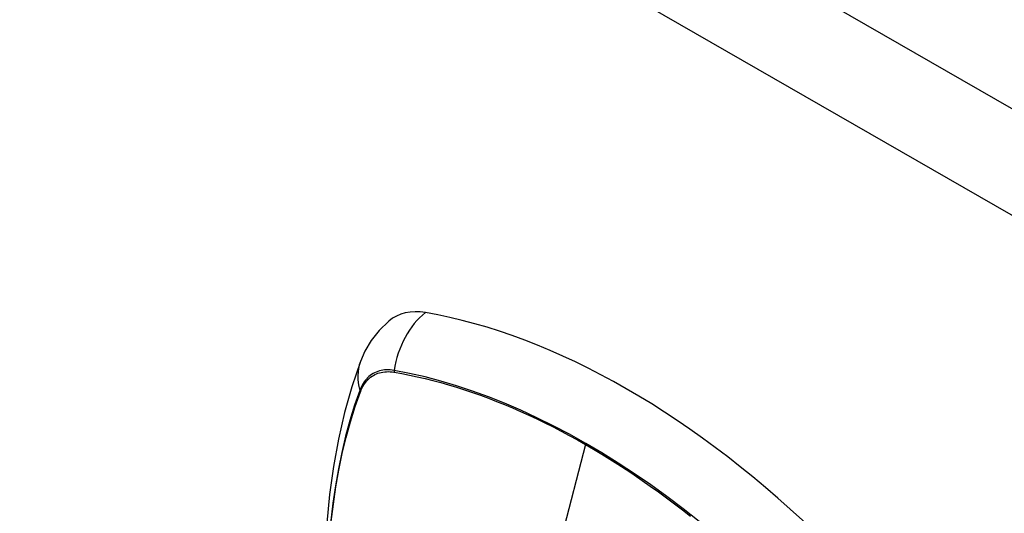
# Model space of a CAD drawing. Header units: inches. Extents: x 532.5 to 626.3, y 209.5 to 285.5.
# Tile 18 of 55: x 554.749 to 556.235, y 270.846 to 271.592. Entities that reach past the tile are written whole.
import ezdxf

# ---------------------------------------------------------------- set-up
doc = ezdxf.new("R2010")
doc.units = ezdxf.units.IN
doc.header["$MEASUREMENT"] = 0
doc.layers.add('Visible Edges(ANSI)', color=7, linetype='Continuous', lineweight=25)
doc.layers.add('Visible Tangent Edges(ANSI)', color=7, linetype='Continuous', lineweight=25)

msp = doc.modelspace()

# ---------------------------------------------------------------- linework, layer by layer
at = {"layer": 'Visible Edges(ANSI)', "flags": 128}
for points in [[(555.3056, 271.1366), (555.291, 271.1225), (555.279, 271.1071), (555.2697, 271.0913), (555.2628, 271.0755)], [(555.2628, 271.0755), (555.25, 271.0374), (555.239, 270.9982), (555.2297, 270.9579), (555.2221, 270.9166), (555.2163, 270.8744), (555.2121, 270.8314), (555.2096, 270.7875), (555.2088, 270.7429), (555.2096, 270.6977), (555.2121, 270.6518), (555.2161, 270.6054), (555.2217, 270.5586), (555.2288, 270.5113), (555.2375, 270.4636), (555.2477, 270.4157), (555.2594, 270.3676)]]:
    msp.add_lwpolyline(points, dxfattribs=at)
at = {"layer": 'Visible Edges(ANSI)'}
for centre, major_axis, start_param, end_param in [((555.4024, 270.9889), (-0.0884, 0.1535), 5.835982, 6.382176), ((555.6642, 269.9722), (-0.6483, 1.1259), 5.16346, 5.835982)]:
    msp.add_ellipse(centre, major_axis=major_axis, ratio=0.578093, start_param=start_param, end_param=end_param, dxfattribs=at)
at = {"layer": 'Visible Tangent Edges(ANSI)'}
for p, q in [((532.5505, 285.1034), (578.9402, 258.3893)), ((578.8702, 258.2681), (532.4805, 284.9821)), ((555.3136, 271.0594), (555.314, 271.0593)), ((555.2628, 271.0296), (555.2629, 271.0299)), ((555.6027, 270.95), (555.5548, 270.7642))]:
    msp.add_line(p, q, dxfattribs=at)
at = {"layer": 'Visible Tangent Edges(ANSI)', "flags": 128}
for points in [[(555.3138, 271.0619), (555.3108, 271.0624), (555.3079, 271.0627), (555.305, 271.0629), (555.3022, 271.0629), (555.2995, 271.0627), (555.2968, 271.0624), (555.2941, 271.0619), (555.2915, 271.0613), (555.289, 271.0605), (555.2866, 271.0596), (555.2842, 271.0585), (555.282, 271.0573), (555.2798, 271.0559), (555.2777, 271.0544), (555.2757, 271.0528), (555.2737, 271.051), (555.2719, 271.049), (555.2702, 271.047), (555.2686, 271.0448), (555.267, 271.0424), (555.2656, 271.04), (555.2643, 271.0374), (555.2631, 271.0347), (555.262, 271.0319)], [(555.2629, 271.0299), (555.264, 271.0327), (555.2652, 271.0353), (555.2665, 271.0378), (555.2679, 271.0401), (555.2694, 271.0424), (555.271, 271.0445), (555.2727, 271.0465), (555.2745, 271.0484), (555.2764, 271.0502), (555.2783, 271.0518), (555.2804, 271.0532), (555.2825, 271.0546), (555.2848, 271.0558), (555.2871, 271.0568), (555.2894, 271.0577), (555.2919, 271.0585), (555.2944, 271.0591), (555.297, 271.0596), (555.2996, 271.0599), (555.3023, 271.0601), (555.3051, 271.0602), (555.3079, 271.06), (555.3107, 271.0598), (555.3136, 271.0594)], [(555.7743, 270.8339), (555.7501, 270.853), (555.7257, 270.8713), (555.7012, 270.889), (555.6766, 270.9059), (555.6521, 270.922), (555.6276, 270.9373), (555.603, 270.9518), (555.5785, 270.9655), (555.554, 270.9784), (555.5294, 270.9906), (555.505, 271.0019), (555.4805, 271.0124), (555.4562, 271.0221), (555.432, 271.0309), (555.408, 271.0389), (555.3841, 271.0459), (555.3605, 271.0522), (555.337, 271.0575), (555.3138, 271.0619)], [(555.314, 271.0593), (555.3255, 271.0573), (555.3372, 271.055), (555.3488, 271.0525), (555.3605, 271.0497), (555.3723, 271.0468), (555.3842, 271.0436), (555.396, 271.0402), (555.408, 271.0366), (555.42, 271.0328), (555.432, 271.0287), (555.4441, 271.0245), (555.4561, 271.02), (555.4683, 271.0153), (555.4804, 271.0104), (555.4926, 271.0053), (555.5048, 271), (555.517, 270.9944), (555.5293, 270.9887), (555.5415, 270.9827), (555.5538, 270.9766), (555.566, 270.9702), (555.5783, 270.9637), (555.5905, 270.9569), (555.6027, 270.95)], [(555.262, 271.0319), (555.2542, 271.0094), (555.2471, 270.9863), (555.2406, 270.9625), (555.2348, 270.9381), (555.2297, 270.9131), (555.2252, 270.8876), (555.2215, 270.8615), (555.2184, 270.835)], [(555.219, 270.8336), (555.2221, 270.8601), (555.2259, 270.886), (555.2304, 270.9115), (555.2356, 270.9363), (555.2414, 270.9606), (555.2479, 270.9843), (555.255, 271.0073), (555.2628, 271.0296)], [(555.6027, 270.95), (555.615, 270.9428), (555.6272, 270.9355), (555.6394, 270.928), (555.6516, 270.9202), (555.6639, 270.9123), (555.6761, 270.9041), (555.6883, 270.8958), (555.7005, 270.8873), (555.7127, 270.8786), (555.7249, 270.8697), (555.7371, 270.8606), (555.7492, 270.8513), (555.7613, 270.8418)]]:
    msp.add_lwpolyline(points, dxfattribs=at)
at = {"layer": 'Visible Tangent Edges(ANSI)'}
for centre, major_axis, ratio, start_param, end_param in [((555.3999, 271.0501), (-0.02, -0.1164), 0.735728, 3.82822, 4.736579), ((555.3738, 271.0349), (-0.1109, 0.0406), 0.734358, 0, 0.495362), ((555.321, 271.061), (-0.00174, -0.00969), 0.735633, 4.742205, 5.005912), ((555.2713, 271.0321), (0.00925, -0.00335), 0.731254, 3.634308, 3.898015)]:
    msp.add_ellipse(centre, major_axis=major_axis, ratio=ratio, start_param=start_param, end_param=end_param, dxfattribs=at)

doc.saveas('drawing.dxf')
